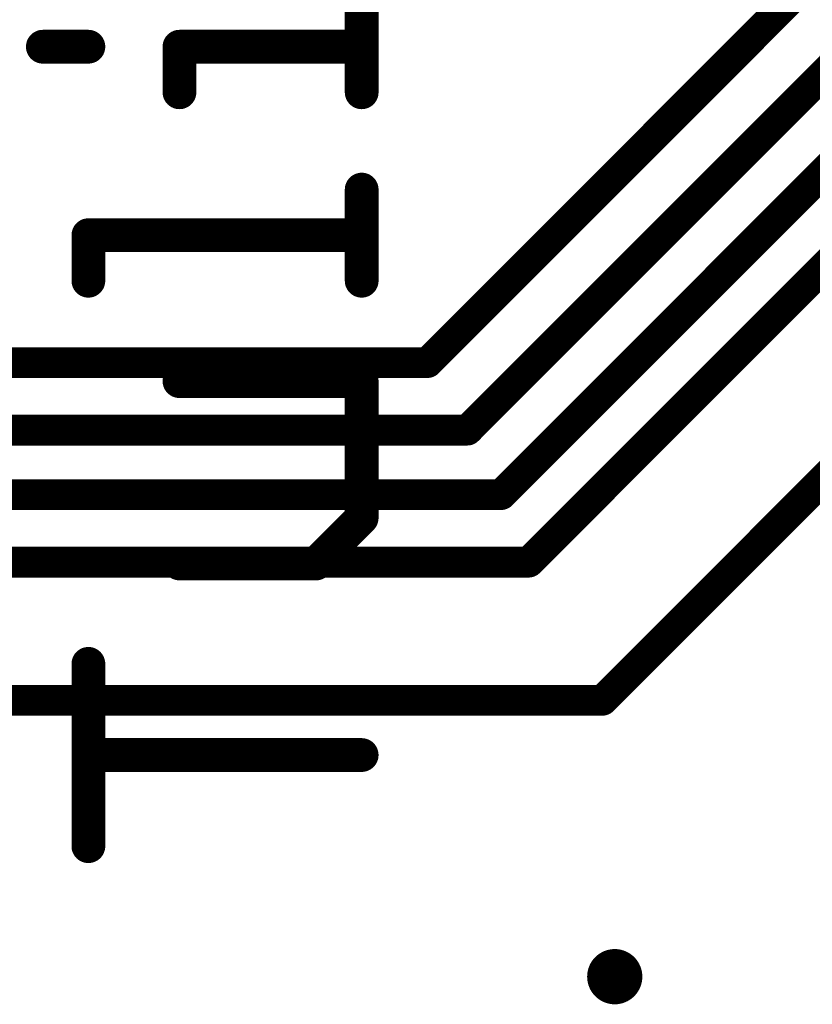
# Model space of a CAD drawing. Extents: x -10 to 150, y -20 to 180.
# Tile 11 of 70: x 34.6 to 41.16, y 35.66 to 43.81. Entities that reach past the tile are written whole.
import ezdxf

# ---------------------------------------------------------------- set-up
doc = ezdxf.new("R2010")
doc.units = 0
for name, color, linetype in [('1', 12, 'CONTINUOUS'), ('18', 110, 'CONTINUOUS'), ('21', 253, 'CONTINUOUS')]:
    doc.layers.add(name, color=color, linetype=linetype)

# ---------------------------------------------------------------- blocks, each defined once
blk = doc.blocks.new('ROUNDV')
at = {"const_width": 0.5}
blk.add_lwpolyline([(0, -0.25, 1), (0, 0.25, 1), (0, -0.25)], format="xyb", dxfattribs=at)

msp = doc.modelspace()

# ---------------------------------------------------------------- linework, layer by layer
at = {"layer": '1', "const_width": 0.254}
for points in [[(37.973, 40.9702), (44.0182, 47.0154)], [(38.3032, 40.4114), (44.6024, 46.7106)], [(38.5826, 39.878), (45.1866, 46.482)], [(38.8112, 39.3192), (45.72, 46.228)], [(39.4208, 38.1762), (46.8884, 45.6438)], [(18.8214, 40.9702), (37.973, 40.9702)], [(17.4498, 40.4114), (38.3032, 40.4114)], [(16.637, 39.878), (38.5826, 39.878)], [(16.129, 39.3192), (38.8112, 39.3192)], [(15.1384, 38.1762), (39.4208, 38.1762)]]:
    msp.add_lwpolyline(points, dxfattribs=at)
at = {"layer": '1', "const_width": 0.127}
for points in [[(37.9281, 41.0151, 1), (38.0179, 40.9253)], [(37.973, 40.9067, 1), (37.973, 41.0337)], [(38.2583, 40.4563, 1), (38.3481, 40.3665)], [(38.3032, 40.3479, 1), (38.3032, 40.4749)], [(38.5826, 39.8145, 1), (38.5826, 39.9415)], [(38.5377, 39.9229, 1), (38.6275, 39.8331)], [(38.7663, 39.3641, 1), (38.8561, 39.2743)], [(38.8112, 39.2557, 1), (38.8112, 39.3827)], [(39.3759, 38.2211, 1), (39.4657, 38.1313)], [(39.4208, 38.1127, 1), (39.4208, 38.2397)]]:
    msp.add_lwpolyline(points, format="xyb", dxfattribs=at)
at = {"layer": '21', "const_width": 0.2794}
for points in [[(37.4273, 43.2065), (37.4273, 43.9607)], [(34.7877, 43.5836), (35.1648, 43.5836)], [(35.9189, 43.2065), (35.9189, 43.5836)], [(35.9189, 43.5836), (37.4273, 43.5836)], [(37.4273, 41.6473), (37.4273, 42.4015)], [(35.1648, 41.6473), (35.1648, 42.0244)], [(35.1648, 42.0244), (37.4273, 42.0244)], [(37.4273, 40.8169), (35.9189, 40.8169)], [(37.4273, 39.6856), (37.4273, 40.8169)], [(37.0502, 39.3085), (37.4273, 39.6856)], [(35.9189, 39.3085), (37.0502, 39.3085)], [(35.1648, 36.9697), (35.1648, 38.4781)], [(37.4273, 37.7239), (35.1648, 37.7239)]]:
    msp.add_lwpolyline(points, dxfattribs=at)
at = {"layer": '21', "const_width": 0.1397}
for points in [[(34.7877, 43.6534, 1), (34.7877, 43.5137)], [(35.1648, 43.5137, 1), (35.1648, 43.6534)], [(35.9888, 43.5836, 1), (35.8491, 43.5836)], [(35.9189, 43.6534, 1), (35.9189, 43.5137)], [(37.4273, 43.5137, 1), (37.4273, 43.6534)], [(35.8491, 43.2065, 1), (35.9888, 43.2065)], [(37.3575, 43.2065, 1), (37.4972, 43.2065)], [(37.4972, 42.4015, 1), (37.3575, 42.4015)], [(35.2346, 42.0244, 1), (35.0949, 42.0244)], [(35.1648, 42.0942, 1), (35.1648, 41.9545)], [(37.4273, 41.9545, 1), (37.4273, 42.0942)], [(35.0949, 41.6473, 1), (35.2346, 41.6473)], [(37.3575, 41.6473, 1), (37.4972, 41.6473)], [(35.9189, 40.8867, 1), (35.9189, 40.747)], [(37.4972, 40.8169, 1), (37.3575, 40.8169)], [(37.4273, 40.747, 1), (37.4273, 40.8867)], [(37.3575, 39.6856, 1), (37.4972, 39.6856)], [(37.4767, 39.6362, 1), (37.3779, 39.735)], [(35.9189, 39.3783, 1), (35.9189, 39.2386)], [(37.0008, 39.3579, 1), (37.0996, 39.2591)], [(37.0502, 39.2386, 1), (37.0502, 39.3783)], [(35.2346, 38.4781, 1), (35.0949, 38.4781)], [(35.1648, 37.7937, 1), (35.1648, 37.654)], [(37.4273, 37.654, 1), (37.4273, 37.7937)], [(35.0949, 36.9697, 1), (35.2346, 36.9697)]]:
    msp.add_lwpolyline(points, format="xyb", dxfattribs=at)

# ---------------------------------------------------------------- block references
at = {"layer": '18', "xscale": 0.4572, "yscale": 0.4572}
msp.add_blockref('ROUNDV', (39.5224, 35.8902), dxfattribs=at)
msp.add_blockref('ROUNDV', (39.5224, 35.8902), dxfattribs=at)

doc.saveas('drawing.dxf')
